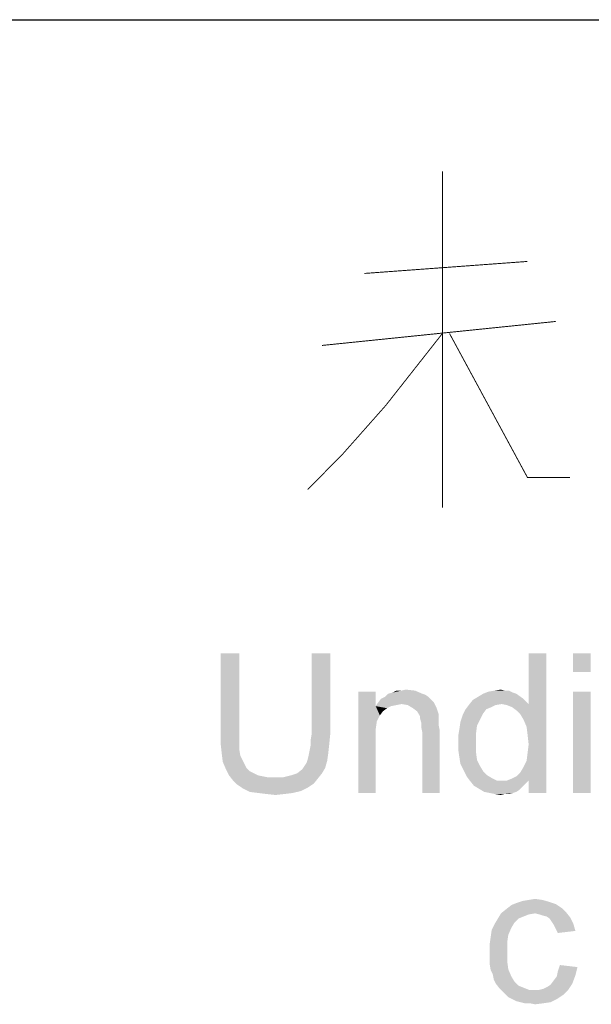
# Paper-space layout '61767N-2-A-2_1_1' of a CAD drawing. Header units: millimetres. Extents: x 0 to 594, y 1 to 420.
# Tile 175 of 222: x 484.23 to 490.38, y 53.08 to 63.66. Entities that reach past the tile are written whole.
import ezdxf

# ---------------------------------------------------------------- set-up
doc = ezdxf.new("R2010")
doc.units = ezdxf.units.MM
doc.header["$LTSCALE"] = 32.67
doc.layers.add('61767N-2-A-2_DXF_FORMAT', color=7, linetype='CONTINUOUS')
doc.layers.add('DETAIL', color=7, linetype='CONTINUOUS')

psp = doc.layouts.new('61767N-2-A-2_1_1')

# ---------------------------------------------------------------- linework, layer by layer
at = {"layer": '61767N-2-A-2_DXF_FORMAT', "color": 2, "linetype": 'Continuous'}
psp.add_line((409, 63.662), (584, 63.662), dxfattribs=at)
at = {"layer": 'DETAIL', "color": 2, "linetype": 'Continuous', "const_width": 0.01}
for points in [[(488.7762, 58.418), (488.7762, 62.031)], [(487.9381, 60.9342), (489.6905, 61.0632)], [(487.4809, 60.16), (489.9953, 60.418)], [(488.7762, 60.289), (488.1667, 59.5148), (487.7095, 58.9987), (487.3286, 58.6116)], [(488.8524, 60.289), (489.6905, 58.7406), (490.1476, 58.7406)]]:
    psp.add_lwpolyline(points, dxfattribs=at)
at = {"layer": 'DETAIL', "color": 2, "linetype": 'Continuous'}
for points in [[(486.5925, 56.8495), (486.3925, 55.9828), (486.3925, 56.8495)], [(486.3925, 55.9828), (486.5925, 56.8495), (486.5925, 55.9828)], [(487.5703, 56.8495), (487.3703, 55.9828), (487.3703, 56.8495)], [(487.3703, 55.9828), (487.5703, 56.8495), (487.5703, 55.9828)], [(489.6481, 56.1384), (489.7036, 56.3051), (489.8925, 56.8495)], [(489.6814, 56.0606), (489.6481, 56.1384), (489.8925, 56.8495)], [(489.6925, 55.9717), (489.6814, 56.0606), (489.8925, 56.8495)], [(489.6814, 55.6939), (489.6925, 55.7828), (489.8925, 56.8495)], [(489.7036, 55.4828), (489.6814, 55.6939), (489.8925, 56.8495)], [(489.7036, 55.8717), (489.6925, 55.9717), (489.8925, 56.8495)], [(489.6925, 55.7828), (489.7036, 55.8717), (489.8925, 56.8495)], [(489.8925, 56.8495), (489.7036, 56.3051), (489.7036, 56.8495)], [(489.7036, 55.3495), (489.7036, 55.4828), (489.8925, 56.8495)], [(489.7036, 55.3495), (489.8925, 56.8495), (489.8925, 55.3495)], [(490.3703, 56.8495), (490.1814, 56.6495), (490.1814, 56.8495)], [(490.1814, 56.6495), (490.3703, 56.8495), (490.3703, 56.6495)], [(488.0592, 56.4384), (488.0592, 56.2828), (487.8703, 55.3495)], [(488.0592, 56.4384), (487.8703, 55.3495), (487.8703, 56.4384)], [(488.1925, 56.4162), (488.2369, 56.4273), (488.4814, 56.4495)], [(488.1925, 56.4162), (488.4814, 56.4495), (488.5592, 56.4162)], [(488.3369, 56.4495), (488.4814, 56.4495), (488.2369, 56.4273)], [(488.3369, 56.4495), (488.2369, 56.4273), (488.2814, 56.4495)], [(488.3369, 56.4495), (488.3814, 56.4606), (488.4814, 56.4495)], [(489.5369, 56.4273), (489.2147, 56.4162), (489.2703, 56.4384)], [(489.2147, 56.4162), (489.5369, 56.4273), (489.5703, 56.4162)], [(489.4481, 56.4495), (489.4925, 56.4495), (489.2703, 56.4384)], [(489.4481, 56.4495), (489.2703, 56.4384), (489.3369, 56.4495)], [(489.2703, 56.4384), (489.4925, 56.4495), (489.5369, 56.4273)], [(489.3369, 56.4495), (489.4036, 56.4606), (489.4481, 56.4495)], [(490.3703, 56.4384), (490.1814, 55.3495), (490.1814, 56.4384)], [(490.1814, 55.3495), (490.3703, 56.4384), (490.3703, 55.3495)], [(488.3369, 56.3051), (488.0592, 56.2828), (488.0814, 56.3162)], [(488.6592, 56.3495), (488.0814, 56.3162), (488.1147, 56.3606)], [(488.6592, 56.3495), (488.6814, 56.3273), (488.0814, 56.3162)], [(488.3369, 56.3051), (488.0814, 56.3162), (488.6814, 56.3273)], [(488.6258, 56.3828), (488.1147, 56.3606), (488.1592, 56.3828)], [(488.1147, 56.3606), (488.6258, 56.3828), (488.6592, 56.3495)], [(488.5592, 56.4162), (488.5925, 56.4051), (488.1592, 56.3828)], [(488.5592, 56.4162), (488.1592, 56.3828), (488.1925, 56.4162)], [(488.1592, 56.3828), (488.5925, 56.4051), (488.6258, 56.3828)], [(488.4036, 56.2939), (488.3369, 56.3051), (488.6814, 56.3273)], [(488.4592, 56.2606), (488.4036, 56.2939), (488.6814, 56.3273)], [(488.4592, 56.2606), (488.6814, 56.3273), (488.7147, 56.2606)], [(489.4147, 56.3051), (489.0592, 56.2939), (489.1036, 56.3495)], [(489.6481, 56.3606), (489.1036, 56.3495), (489.1592, 56.3828)], [(489.4147, 56.3051), (489.1036, 56.3495), (489.6481, 56.3606)], [(489.5703, 56.4162), (489.1592, 56.3828), (489.2147, 56.4162)], [(489.1592, 56.3828), (489.5703, 56.4162), (489.6481, 56.3606)], [(489.4147, 56.3051), (489.6481, 56.3606), (489.7036, 56.3051)], [(488.0592, 56.2828), (488.0703, 56.1162), (487.8703, 55.3495)], [(488.3369, 56.3051), (488.2814, 56.2939), (488.0592, 56.2828)], [(488.0592, 56.2828), (488.2814, 56.2939), (488.2258, 56.2828)], [(488.0592, 56.2828), (488.2258, 56.2828), (488.1814, 56.2606)], [(488.0592, 56.2828), (488.1814, 56.2606), (488.1369, 56.2273)], [(488.0592, 56.2828), (488.1369, 56.2273), (488.1036, 56.1828)], [(488.0592, 56.2828), (488.1036, 56.1828), (488.0703, 56.1162)], [(488.7147, 56.2606), (488.5036, 56.2273), (488.4592, 56.2606)], [(488.5036, 56.2273), (488.7147, 56.2606), (488.7369, 56.1939)], [(488.7369, 56.1939), (488.5369, 56.1717), (488.5036, 56.2273)], [(489.2481, 56.2495), (489.2147, 56.2051), (488.9925, 56.1828)], [(489.2481, 56.2495), (488.9925, 56.1828), (489.0258, 56.2495)], [(488.9925, 56.1828), (489.2147, 56.2051), (489.1814, 56.1384)], [(489.3481, 56.2939), (489.3036, 56.2717), (489.0258, 56.2495)], [(489.3481, 56.2939), (489.0258, 56.2495), (489.0592, 56.2939)], [(489.0258, 56.2495), (489.3036, 56.2717), (489.2481, 56.2495)], [(489.0592, 56.2939), (489.4147, 56.3051), (489.3481, 56.2939)], [(489.7036, 56.3051), (489.4703, 56.2939), (489.4147, 56.3051)], [(489.5258, 56.2717), (489.4703, 56.2939), (489.7036, 56.3051)], [(489.5703, 56.2384), (489.5258, 56.2717), (489.7036, 56.3051)], [(489.6147, 56.1939), (489.5703, 56.2384), (489.7036, 56.3051)], [(489.6481, 56.1384), (489.6147, 56.1939), (489.7036, 56.3051)], [(488.0703, 56.1162), (488.0592, 56.0384), (487.8703, 55.3495)], [(488.5369, 56.1717), (488.7369, 56.1939), (488.7369, 56.1606)], [(488.7369, 56.1606), (488.5369, 56.1495), (488.5369, 56.1717)], [(488.5369, 56.1495), (488.7369, 56.1606), (488.7369, 56.1162)], [(488.7369, 56.1162), (488.5481, 56.1051), (488.5369, 56.1495)], [(488.5481, 56.1051), (488.7369, 56.1162), (488.7369, 56.0717)], [(488.7369, 56.0717), (488.5481, 56.0606), (488.5481, 56.1051)], [(489.1481, 56.0717), (488.9592, 56.0384), (488.9703, 56.1162)], [(489.1814, 56.1384), (488.9703, 56.1162), (488.9925, 56.1828)], [(488.9703, 56.1162), (489.1814, 56.1384), (489.1481, 56.0717)], [(488.0592, 56.0384), (488.0592, 55.9384), (487.8703, 55.3495)], [(488.5481, 56.0606), (488.7369, 56.0717), (488.7481, 56.0162)], [(488.7481, 56.0162), (488.5592, 56.0051), (488.5481, 56.0606)], [(488.5592, 55.3495), (488.5592, 56.0051), (488.7481, 56.0162)], [(488.5592, 55.3495), (488.7481, 56.0162), (488.7481, 55.3495)], [(489.1369, 55.9828), (488.9481, 55.9717), (488.9592, 56.0384)], [(488.9592, 56.0384), (489.1481, 56.0717), (489.1369, 55.9828)], [(486.5925, 55.9828), (486.5925, 55.8939), (486.3925, 55.8717)], [(486.5925, 55.9828), (486.3925, 55.8717), (486.3925, 55.9828)], [(486.3925, 55.8717), (486.5925, 55.8939), (486.5925, 55.8162)], [(487.5703, 55.9828), (487.3592, 55.9162), (487.3703, 55.9828)], [(487.3592, 55.9162), (487.5703, 55.9828), (487.5592, 55.8717)], [(487.5592, 55.8717), (487.3592, 55.8606), (487.3592, 55.9162)], [(487.8703, 55.3495), (488.0592, 55.9384), (488.0592, 55.3495)], [(488.9481, 55.8828), (488.9481, 55.9717), (489.1369, 55.9828)], [(488.9481, 55.8828), (489.1369, 55.9828), (489.1369, 55.8828)], [(486.5925, 55.8162), (486.4036, 55.7717), (486.3925, 55.8717)], [(486.4036, 55.7717), (486.5925, 55.8162), (486.6036, 55.7495)], [(487.5481, 55.7717), (487.3369, 55.7495), (487.3481, 55.8051)], [(487.3481, 55.8051), (487.3592, 55.8606), (487.5592, 55.8717)], [(487.3481, 55.8051), (487.5592, 55.8717), (487.5481, 55.7717)], [(489.1369, 55.8828), (488.9481, 55.8051), (488.9481, 55.8828)], [(488.9481, 55.8051), (489.1369, 55.8828), (489.1369, 55.7939)], [(489.1369, 55.7939), (488.9592, 55.7273), (488.9481, 55.8051)], [(488.9592, 55.7273), (489.1369, 55.7939), (489.1481, 55.7051)], [(486.6036, 55.7495), (486.4147, 55.6828), (486.4036, 55.7717)], [(486.6036, 55.7495), (486.6258, 55.7051), (486.4147, 55.6828)], [(486.4147, 55.6828), (486.6258, 55.7051), (486.6481, 55.6606)], [(486.6481, 55.6606), (486.4481, 55.6051), (486.4147, 55.6828)], [(487.2925, 55.6384), (487.3147, 55.6717), (487.5369, 55.6939)], [(487.2925, 55.6384), (487.5369, 55.6939), (487.5147, 55.6162)], [(487.5369, 55.6939), (487.3147, 55.6717), (487.3258, 55.7051)], [(487.3258, 55.7051), (487.3369, 55.7495), (487.5481, 55.7717)], [(487.3258, 55.7051), (487.5481, 55.7717), (487.5369, 55.6939)], [(489.1481, 55.7051), (488.9703, 55.6606), (488.9592, 55.7273)], [(488.9703, 55.6606), (489.1481, 55.7051), (489.1814, 55.6384)], [(489.7036, 55.4828), (489.6481, 55.6273), (489.6814, 55.6939)], [(486.6481, 55.6606), (486.6703, 55.6162), (486.4481, 55.6051)], [(486.4481, 55.6051), (486.6703, 55.6162), (486.7036, 55.5828)], [(486.7036, 55.5828), (486.4814, 55.5384), (486.4481, 55.6051)], [(486.7036, 55.5828), (486.7481, 55.5606), (486.4814, 55.5384)], [(487.2147, 55.5606), (487.2703, 55.6051), (487.5147, 55.6162)], [(487.2147, 55.5606), (487.5147, 55.6162), (487.4814, 55.5606)], [(487.5147, 55.6162), (487.2703, 55.6051), (487.2925, 55.6384)], [(489.1814, 55.6384), (489.0036, 55.5939), (488.9703, 55.6606)], [(489.0036, 55.5939), (489.1814, 55.6384), (489.2147, 55.5828)], [(489.2147, 55.5828), (489.0369, 55.5273), (489.0036, 55.5939)], [(489.2147, 55.5828), (489.2592, 55.5384), (489.0369, 55.5273)], [(489.7036, 55.4828), (489.5703, 55.5273), (489.6147, 55.5717)], [(489.7036, 55.4828), (489.6147, 55.5717), (489.6481, 55.6273)], [(486.4814, 55.5384), (486.7481, 55.5606), (486.7925, 55.5384)], [(486.7925, 55.5384), (486.5258, 55.4828), (486.4814, 55.5384)], [(486.7925, 55.5384), (486.8481, 55.5273), (486.5258, 55.4828)], [(486.8481, 55.5273), (486.9036, 55.5162), (486.5258, 55.4828)], [(487.0592, 55.5162), (487.4369, 55.5051), (486.5258, 55.4828)], [(486.9592, 55.5162), (487.0592, 55.5162), (486.5258, 55.4828)], [(486.9036, 55.5162), (486.9592, 55.5162), (486.5258, 55.4828)], [(486.5258, 55.4828), (487.4369, 55.5051), (487.3925, 55.4495)], [(487.3925, 55.4495), (486.5703, 55.4384), (486.5258, 55.4828)], [(487.0592, 55.5162), (487.1481, 55.5384), (487.4814, 55.5606)], [(487.0592, 55.5162), (487.4814, 55.5606), (487.4369, 55.5051)], [(487.4814, 55.5606), (487.1481, 55.5384), (487.2147, 55.5606)], [(489.0369, 55.5273), (489.2592, 55.5384), (489.3147, 55.5051)], [(489.3147, 55.5051), (489.0703, 55.4828), (489.0369, 55.5273)], [(489.0703, 55.4828), (489.3147, 55.5051), (489.3592, 55.4828)], [(489.3592, 55.4828), (489.1147, 55.4273), (489.0703, 55.4828)], [(489.7036, 55.4828), (489.6703, 55.4495), (489.1147, 55.4273)], [(489.4703, 55.4828), (489.7036, 55.4828), (489.1147, 55.4273)], [(489.4147, 55.4828), (489.4703, 55.4828), (489.1147, 55.4273)], [(489.3592, 55.4828), (489.4147, 55.4828), (489.1147, 55.4273)], [(489.7036, 55.4828), (489.4703, 55.4828), (489.5258, 55.5051)], [(489.7036, 55.4828), (489.5258, 55.5051), (489.5703, 55.5273)], [(486.5703, 55.4384), (487.3925, 55.4495), (487.3258, 55.4051)], [(487.3258, 55.4051), (486.6369, 55.3939), (486.5703, 55.4384)], [(486.6369, 55.3939), (487.3258, 55.4051), (487.2592, 55.3717)], [(487.2592, 55.3717), (486.7036, 55.3606), (486.6369, 55.3939)], [(486.7925, 55.3495), (486.7036, 55.3606), (487.2592, 55.3717)], [(486.7925, 55.3495), (487.2592, 55.3717), (487.1703, 55.3495)], [(489.1147, 55.4273), (489.6703, 55.4495), (489.6369, 55.4162)], [(489.6369, 55.4162), (489.1703, 55.3939), (489.1147, 55.4273)], [(489.1703, 55.3939), (489.6369, 55.4162), (489.6036, 55.3828)], [(489.6036, 55.3828), (489.2258, 55.3606), (489.1703, 55.3939)], [(489.2258, 55.3606), (489.6036, 55.3828), (489.5703, 55.3606)], [(489.5703, 55.3606), (489.2814, 55.3495), (489.2258, 55.3606)], [(489.2814, 55.3495), (489.5703, 55.3606), (489.5369, 55.3495)], [(487.1703, 55.3495), (486.8814, 55.3384), (486.7925, 55.3495)], [(486.8814, 55.3384), (487.1703, 55.3495), (487.0814, 55.3384)], [(487.0814, 55.3384), (486.9814, 55.3273), (486.8814, 55.3384)], [(489.5369, 55.3495), (489.3369, 55.3384), (489.2814, 55.3495)], [(489.4481, 55.3384), (489.3369, 55.3384), (489.5369, 55.3495)], [(489.4481, 55.3384), (489.4036, 55.3273), (489.3369, 55.3384)], [(489.4481, 55.3384), (489.5369, 55.3495), (489.4925, 55.3384)], [(489.8507, 54.1995), (489.6396, 54.1884), (489.7063, 54.1995)], [(489.6396, 54.1884), (489.8507, 54.1995), (489.9285, 54.1773)], [(489.7063, 54.1995), (489.7729, 54.2106), (489.8507, 54.1995)], [(490.1063, 54.0662), (489.4063, 54.0551), (489.4618, 54.0995)], [(490.0618, 54.1106), (489.4618, 54.0995), (489.5174, 54.1439)], [(489.4618, 54.0995), (490.0618, 54.1106), (490.1063, 54.0662)], [(489.9952, 54.1551), (489.5174, 54.1439), (489.5729, 54.1662)], [(489.5174, 54.1439), (489.9952, 54.1551), (490.0618, 54.1106)], [(489.9285, 54.1773), (489.5729, 54.1662), (489.6396, 54.1884)], [(489.5729, 54.1662), (489.9285, 54.1773), (489.9952, 54.1551)], [(489.5952, 53.9995), (489.5507, 53.9551), (489.3396, 53.9439)], [(489.5952, 53.9995), (489.3396, 53.9439), (489.3729, 53.9995)], [(489.7729, 54.0551), (489.7063, 54.0439), (489.3729, 53.9995)], [(489.7729, 54.0551), (489.3729, 53.9995), (489.4063, 54.0551)], [(489.7063, 54.0439), (489.6507, 54.0217), (489.3729, 53.9995)], [(489.3729, 53.9995), (489.6507, 54.0217), (489.5952, 53.9995)], [(489.7729, 54.0551), (489.4063, 54.0551), (490.1063, 54.0662)], [(489.8174, 54.0439), (489.7729, 54.0551), (490.1063, 54.0662)], [(489.8507, 54.0328), (489.8174, 54.0439), (490.1063, 54.0662)], [(489.8952, 54.0217), (489.8507, 54.0328), (490.1063, 54.0662)], [(489.8952, 54.0217), (490.1063, 54.0662), (490.1507, 54.0106)], [(490.1507, 54.0106), (489.9285, 53.9995), (489.8952, 54.0217)], [(489.9507, 53.9662), (489.9285, 53.9995), (490.1507, 54.0106)], [(489.9507, 53.9662), (490.1507, 54.0106), (490.1841, 53.9439)], [(489.4841, 53.8217), (489.2952, 53.7995), (489.3063, 53.8773)], [(489.5174, 53.8995), (489.3063, 53.8773), (489.3396, 53.9439)], [(489.3063, 53.8773), (489.5174, 53.8995), (489.4841, 53.8217)], [(489.3396, 53.9439), (489.5507, 53.9551), (489.5174, 53.8995)], [(490.1841, 53.9439), (489.9729, 53.9328), (489.9507, 53.9662)], [(489.9952, 53.8884), (489.9729, 53.9328), (490.1841, 53.9439)], [(489.9952, 53.8884), (490.1841, 53.9439), (490.2063, 53.8662)], [(490.2063, 53.8662), (490.0174, 53.8439), (489.9952, 53.8884)], [(489.4729, 53.7439), (489.2841, 53.7217), (489.2952, 53.7995)], [(489.2952, 53.7995), (489.4841, 53.8217), (489.4729, 53.7439)], [(489.2841, 53.7217), (489.4729, 53.7439), (489.4729, 53.6439)], [(489.4729, 53.6439), (489.2841, 53.6328), (489.2841, 53.7217)], [(489.2841, 53.5662), (489.2841, 53.6328), (489.4729, 53.6439)], [(489.2841, 53.5662), (489.4729, 53.6439), (489.4729, 53.5439)], [(489.4729, 53.5439), (489.2841, 53.5106), (489.2841, 53.5662)], [(489.2841, 53.5106), (489.4729, 53.5439), (489.4841, 53.4551)], [(489.4841, 53.4551), (489.2952, 53.4439), (489.2841, 53.5106)], [(489.3174, 53.3995), (489.2952, 53.4439), (489.4841, 53.4551)], [(489.3174, 53.3995), (489.4841, 53.4551), (489.5174, 53.3773)], [(490.2285, 53.4773), (490.0174, 53.4328), (490.0396, 53.4995)], [(490.0174, 53.4328), (490.2285, 53.4773), (490.2063, 53.3884)], [(489.5174, 53.3773), (489.3285, 53.3439), (489.3174, 53.3995)], [(489.3285, 53.3439), (489.5174, 53.3773), (489.5507, 53.3217)], [(489.9729, 53.3328), (490.0063, 53.3773), (490.2063, 53.3884)], [(489.9729, 53.3328), (490.2063, 53.3884), (490.1729, 53.2995)], [(490.2063, 53.3884), (490.0063, 53.3773), (490.0174, 53.4328)], [(489.5507, 53.3217), (489.3507, 53.2995), (489.3285, 53.3439)], [(489.3507, 53.2995), (489.5507, 53.3217), (489.5952, 53.2773)], [(489.5952, 53.2773), (489.3841, 53.2551), (489.3507, 53.2995)], [(489.3841, 53.2551), (489.5952, 53.2773), (489.6507, 53.2551)], [(489.6507, 53.2551), (489.4174, 53.2217), (489.3841, 53.2551)], [(489.6507, 53.2551), (489.7063, 53.2328), (489.4174, 53.2217)], [(489.8174, 53.2328), (489.8618, 53.2439), (490.1729, 53.2995)], [(489.8174, 53.2328), (490.1729, 53.2995), (490.1285, 53.2328)], [(489.8618, 53.2439), (489.9063, 53.2662), (490.1729, 53.2995)], [(489.9063, 53.2662), (489.9396, 53.2884), (490.1729, 53.2995)], [(490.1729, 53.2995), (489.9396, 53.2884), (489.9729, 53.3328)], [(489.8174, 53.2328), (490.1285, 53.2328), (489.4174, 53.2217)], [(489.7618, 53.2328), (489.8174, 53.2328), (489.4174, 53.2217)], [(489.7063, 53.2328), (489.7618, 53.2328), (489.4174, 53.2217)], [(489.4507, 53.1884), (489.4174, 53.2217), (490.1285, 53.2328)], [(489.4507, 53.1884), (490.1285, 53.2328), (490.0729, 53.1773)], [(490.0729, 53.1773), (489.4841, 53.1551), (489.4507, 53.1884)], [(489.5285, 53.1328), (489.4841, 53.1551), (490.0729, 53.1773)], [(489.5285, 53.1328), (490.0729, 53.1773), (490.0063, 53.1328)], [(490.0063, 53.1328), (489.5729, 53.1106), (489.5285, 53.1328)], [(489.6174, 53.0995), (489.5729, 53.1106), (490.0063, 53.1328)], [(489.6174, 53.0995), (490.0063, 53.1328), (489.9396, 53.0995)], [(489.9396, 53.0995), (489.6618, 53.0884), (489.6174, 53.0995)], [(489.7174, 53.0884), (489.6618, 53.0884), (489.9396, 53.0995)], [(489.7174, 53.0884), (489.9396, 53.0995), (489.8618, 53.0884)], [(489.8618, 53.0884), (489.7729, 53.0773), (489.7174, 53.0884)]]:
    psp.add_solid(points, dxfattribs=at)

doc.saveas('drawing.dxf')
